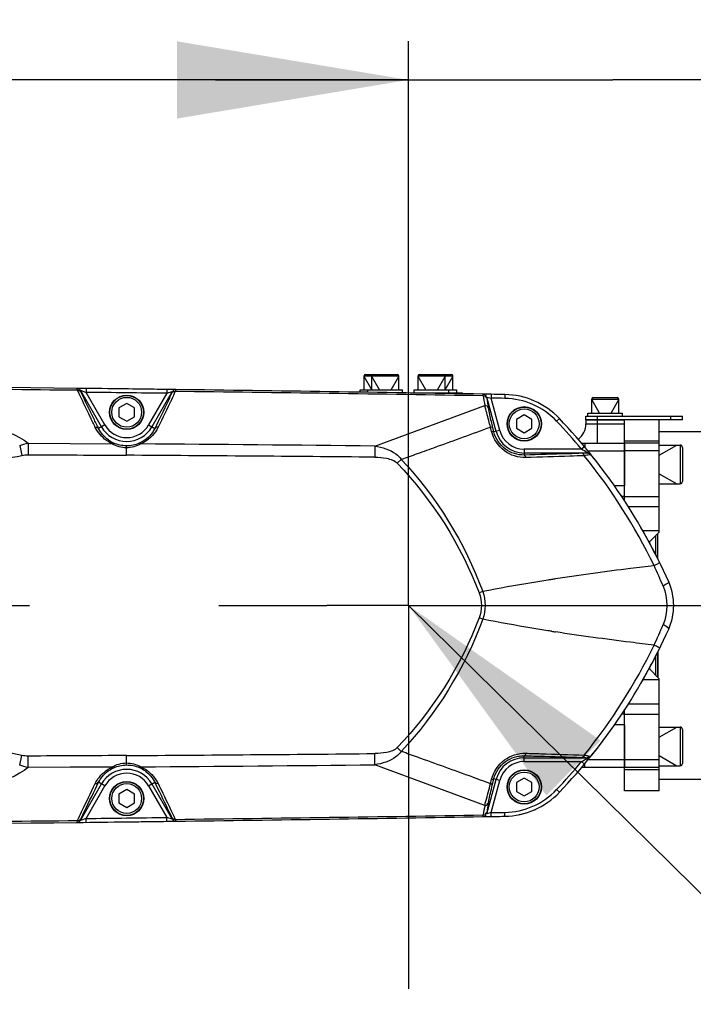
# Model space of a CAD drawing. Header units: millimetres. Extents: x 0 to 11890, y 0 to 8410.
# Tile 127 of 130: x 7430 to 7605, y 5901 to 6156. Entities that reach past the tile are written whole.
import ezdxf

# ---------------------------------------------------------------- set-up
doc = ezdxf.new("R2010")
doc.units = ezdxf.units.MM
doc.header["$LTSCALE"] = 653.95
doc.linetypes.add('CENTER', pattern=[0.6, 0.375, -0.075, 0.075, -0.075])
doc.layers.get('0').update_dxf_attribs({"linetype": 'CONTINUOUS'})
for name, color, linetype in [('204101000064_DXF_AXIS', 7, 'CONTINUOUS'), ('304102000106DXF_CONTINUOUS_LINE', 7, 'CONTINUOUS'), ('304102000129DXF_CONTINUOUS_LINE', 7, 'CONTINUOUS'), ('304104000576DXF_CONTINUOUS_LINE', 7, 'CONTINUOUS'), ('304105000066DXF_CONTINUOUS_LINE', 7, 'CONTINUOUS'), ('304105000344DXF_CONTINUOUS_LINE', 7, 'CONTINUOUS'), ('304105000355DXF_CONTINUOUS_LINE', 7, 'CONTINUOUS'), ('304106000105DXF_CONTINUOUS_LINE', 7, 'CONTINUOUS'), ('304302000096DXF_CONTINUOUS_LINE', 7, 'CONTINUOUS'), ('501023000020DXF_CONTINUOUS_LINE', 7, 'CONTINUOUS'), ('501023000039DXF_CONTINUOUS_LINE', 7, 'CONTINUOUS'), ('501023000065DXF_CONTINUOUS_LINE', 7, 'CONTINUOUS'), ('504001000007DXF_CONTINUOUS_LINE', 7, 'CONTINUOUS'), ('JISHUZILIAO_DXF_DIMENSION', 7, 'CONTINUOUS'), ('JISHUZILIAO_DXF_TEXT', 7, 'CONTINUOUS')]:
    doc.layers.add(name, color=color, linetype=linetype)
doc.styles.get("Standard").update_dxf_attribs({"font": 'txt', "width": 0.7})
doc.dimstyles.new('DIMSTYLE_10', dxfattribs={"dimtxt": 85, "dimasz": 60, "dimexe": 1, "dimexo": 0, "dimgap": 2.125, "dimtad": 0, "dimtih": 1, "dimtoh": 1, "dimdec": 1, "dimdsep": 46, "dimtxsty": 'Standard', "dimblk": '_FILLED', "dimblk1": '_FILLED', "dimblk2": '_FILLED', "dimcen": 0.09, "dimclrt": 5, "dimazin": 2, "dimtp": 1.2, "dimtm": 1.2, "dimtfac": 1, "dimtdec": 1, "dimtofl": 0, "dimtmove": 0, "dimatfit": 3, "dimldrblk": '_FILLED', "dimfxl": 1, "dimtolj": 1, "dimarcsym": 0})
doc.dimstyles.new('DIMSTYLE_13', dxfattribs={"dimtxt": 85, "dimasz": 60, "dimexe": 1, "dimexo": 0, "dimgap": 2.125, "dimtad": 0, "dimtih": 1, "dimtoh": 1, "dimdec": 1, "dimdsep": 46, "dimtxsty": 'Standard', "dimblk": '_FILLED', "dimblk1": '_FILLED', "dimblk2": '_FILLED', "dimcen": 0.09, "dimclrt": 5, "dimazin": 2, "dimtp": 2, "dimtm": 2, "dimtfac": 1, "dimtdec": 1, "dimtofl": 0, "dimtmove": 0, "dimatfit": 3, "dimldrblk": '_FILLED', "dimfxl": 1, "dimtolj": 1, "dimarcsym": 0})
doc.dimstyles.new('DIMSTYLE_14', dxfattribs={"dimtxt": 85, "dimasz": 60, "dimexe": 1, "dimexo": 0, "dimgap": 2.125, "dimtad": 1, "dimdsep": 46, "dimtxsty": 'Standard', "dimblk": '_FILLED', "dimblk1": '_FILLED', "dimblk2": '_FILLED', "dimcen": 0.09, "dimclrt": 5, "dimazin": 2, "dimtp": 0.8, "dimtm": 0.8, "dimtfac": 1, "dimtofl": 0, "dimtmove": 0, "dimatfit": 3, "dimldrblk": '_FILLED', "dimfxl": 1, "dimtolj": 1, "dimarcsym": 0})
doc.dimstyles.new('DIMSTYLE_16', dxfattribs={"dimtxt": 85, "dimasz": 60, "dimexe": 1, "dimexo": 0, "dimgap": 2.125, "dimtad": 1, "dimdec": 1, "dimdsep": 46, "dimtxsty": 'Standard', "dimblk": '_FILLED', "dimblk1": '_FILLED', "dimblk2": '_FILLED', "dimcen": 0.09, "dimclrt": 5, "dimazin": 2, "dimtp": 2, "dimtm": 2, "dimtfac": 1, "dimtdec": 1, "dimtofl": 0, "dimtmove": 0, "dimatfit": 3, "dimldrblk": '_FILLED', "dimfxl": 1, "dimtolj": 1, "dimarcsym": 0})
doc.dimstyles.new('DIMSTYLE_17', dxfattribs={"dimtxt": 85, "dimasz": 60, "dimexe": 1, "dimexo": 0, "dimgap": 2.125, "dimtad": 1, "dimdsep": 46, "dimtxsty": 'Standard', "dimblk": '_FILLED', "dimblk1": '_FILLED', "dimblk2": '_FILLED', "dimcen": 0.09, "dimclrt": 5, "dimazin": 2, "dimtp": 0.3, "dimtm": 0.3, "dimtfac": 1, "dimtofl": 0, "dimtmove": 0, "dimatfit": 3, "dimldrblk": '_FILLED', "dimfxl": 1, "dimtolj": 1, "dimarcsym": 0})

# ---------------------------------------------------------------- blocks, each defined once
blk = doc.blocks.new('*D16')
at = {"layer": 'JISHUZILIAO_DXF_DIMENSION', "color": 2, "linetype": 'Continuous', "transparency": 16777216}
blk.add_line((8315.8, 5042.3), (8315.8, 6825), dxfattribs=at)
blk = doc.blocks.new('_FILLED')
at = {"color": 0, "linetype": 'ByBlock'}
blk.add_solid([(0, 0), (-1, 0.1667), (-1, -0.1667)], dxfattribs=at)
blk = doc.blocks.new('*D25')
at = {"layer": 'JISHUZILIAO_DXF_DIMENSION', "color": 2, "linetype": 'Continuous', "transparency": 16777216}
blk.add_line((6713.72, 6644.39), (8833.8, 6644.39), dxfattribs=at)
blk = doc.blocks.new('*D30')
at = {"layer": 'JISHUZILIAO_DXF_DIMENSION', "color": 2, "linetype": 'Continuous', "transparency": 16777216}
for p, q in [((6713.72, 6644.39), (9410.99, 6644.39)), ((9400.99, 6644.39), (9400.99, 5077.9)), ((9400.99, 3511.42), (9400.99, 5077.9)), ((7034.91, 3511.42), (9410.99, 3511.42))]:
    blk.add_line(p, q, dxfattribs=at)
at = {"layer": 'JISHUZILIAO_DXF_DIMENSION', "color": 2, "linetype": 'Continuous', "transparency": 16777216, "xscale": 60, "yscale": 60, "zscale": 60}
for p, rotation in [((9400.99, 6644.39), 90), ((9400.99, 3511.42), 270)]:
    blk.add_blockref('_FILLED', p, dxfattribs=dict(at, rotation=rotation))
blk = doc.blocks.new('*D32')
at = {"layer": 'JISHUZILIAO_DXF_DIMENSION', "color": 2, "linetype": 'Continuous', "transparency": 16777216}
for p, q in [((6713.72, 5842.3), (6713.72, 6150.34)), ((7531.22, 6004.3), (7531.22, 6150.34)), ((6713.72, 6140.34), (7122.47, 6140.34)), ((7531.22, 6140.34), (7122.47, 6140.34))]:
    blk.add_line(p, q, dxfattribs=at)
at = {"layer": 'JISHUZILIAO_DXF_DIMENSION', "color": 2, "linetype": 'Continuous', "transparency": 16777216, "xscale": 60, "yscale": 60, "zscale": 60, "rotation": 180}
blk.add_blockref('_FILLED', (6713.72, 6140.34), dxfattribs=at)
at = {"layer": 'JISHUZILIAO_DXF_DIMENSION', "color": 2, "linetype": 'Continuous', "transparency": 16777216, "xscale": 60, "yscale": 60, "zscale": 60}
blk.add_blockref('_FILLED', (7531.22, 6140.34), dxfattribs=at)
blk = doc.blocks.new('*D33')
at = {"layer": 'JISHUZILIAO_DXF_DIMENSION', "color": 2, "linetype": 'Continuous', "transparency": 16777216}
for p, q in [((7531.22, 6004.3), (7531.22, 6150.34)), ((7637.22, 6048.72), (7637.22, 6150.34)), ((7531.22, 6140.34), (7481.22, 6140.34)), ((7481.22, 6140.34), (7584.22, 6140.34)), ((8051.84, 6140.34), (7584.22, 6140.34)), ((7637.22, 6140.34), (8051.84, 6140.34))]:
    blk.add_line(p, q, dxfattribs=at)
at = {"layer": 'JISHUZILIAO_DXF_DIMENSION', "color": 2, "linetype": 'Continuous', "transparency": 16777216, "xscale": 60, "yscale": 60, "zscale": 60}
blk.add_blockref('_FILLED', (7531.22, 6140.34), dxfattribs=at)
at = {"layer": 'JISHUZILIAO_DXF_DIMENSION', "color": 2, "linetype": 'Continuous', "transparency": 16777216, "xscale": 60, "yscale": 60, "zscale": 60, "rotation": 180}
blk.add_blockref('_FILLED', (7637.22, 6140.34), dxfattribs=at)

msp = doc.modelspace()

# ---------------------------------------------------------------- linework, layer by layer
at = {"color": 2, "linetype": 'Continuous'}
msp.add_arc((6713.715, 5042.3), 1602.087, 295, 180, dxfattribs=at)
at = {"layer": '204101000064_DXF_AXIS', "color": 7, "linetype": 'CENTER'}
for p, q in [((7531.215, 6004.3), (7531.215, 6075.694)), ((6795.436, 6004.3), (7510.033, 6004.3)), ((7531.215, 6004.3), (7510.033, 6004.3)), ((7531.215, 6004.3), (7669.139, 6004.3)), ((7531.215, 6004.3), (7531.215, 5905.009))]:
    msp.add_line(p, q, dxfattribs=at)
at = {"layer": '304102000106DXF_CONTINUOUS_LINE', "color": 7, "linetype": 'Continuous'}
for p, q in [((7577.215, 6052.3), (7577.215, 6051.3)), ((7577.215, 6052.3), (7587.215, 6052.3)), ((7587.215, 6051.154), (7587.215, 6052.3)), ((7576.06, 6046.3), (7587.215, 6046.3)), ((7587.215, 6046.3), (7587.215, 6035.211)), ((7587.215, 5973.388), (7587.215, 5962.3)), ((7587.215, 5962.3), (7576.06, 5962.3))]:
    msp.add_line(p, q, dxfattribs=at)
at = {"layer": '304102000106DXF_CONTINUOUS_LINE', "color": 9, "linetype": 'Continuous'}
for p, q in [((7580.215, 6046.3), (7580.215, 6052.3)), ((7577.215, 6051.3), (7587.215, 6051.3)), ((7576.964, 6046.3), (7576.964, 6045.235)), ((7577.73, 6044.3), (7587.215, 6044.3)), ((7587.215, 6035.211), (7584.605, 6035.211)), ((7587.215, 6032.492), (7586.458, 6032.492)), ((7587.215, 5976.107), (7586.458, 5976.107)), ((7587.215, 5973.388), (7584.605, 5973.388)), ((7576.964, 5962.3), (7576.964, 5963.364)), ((7587.215, 5964.3), (7577.73, 5964.3))]:
    msp.add_line(p, q, dxfattribs=at)
at = {"layer": '304102000106DXF_CONTINUOUS_LINE', "color": 7, "linetype": 'Continuous'}
msp.add_arc((7572.215, 6051.3), 5, 307.76232, 360, dxfattribs=at)
at = {"layer": '304102000129DXF_CONTINUOUS_LINE', "color": 7, "linetype": 'Continuous'}
for p, q in [((7445.358, 6060.486), (7445.362, 6060.485)), ((7447.684, 6060.459), (7445.389, 6060.485)), ((7470.913, 6060.173), (7470.919, 6060.173)), ((7550.581, 6058.99), (7550.59, 6058.989)), ((7550.59, 5949.61), (7550.581, 5949.609)), ((7445.362, 5948.114), (7445.358, 5948.114)), ((7468.623, 5948.396), (7470.895, 5948.426)), ((7470.919, 5948.426), (7470.913, 5948.426))]:
    msp.add_line(p, q, dxfattribs=at)
at = {"layer": '304102000129DXF_CONTINUOUS_LINE', "color": 9, "linetype": 'Continuous'}
for p, q in [((7446.211, 6059.985), (7446.215, 6059.985)), ((7446.215, 6059.985), (7447.672, 6059.459)), ((7451.677, 6050.525), (7446.215, 6059.985)), ((7447.684, 6060.458), (7447.672, 6059.459)), ((7452.542, 6051.024), (7447.672, 6059.459)), ((7468.611, 6059.203), (7463.889, 6051.024)), ((7470.035, 6059.673), (7464.754, 6050.525)), ((7468.623, 6060.202), (7468.611, 6059.203)), ((7468.611, 6059.203), (7470.035, 6059.673)), ((7470.035, 6059.673), (7470.041, 6059.672)), ((7551.529, 6058.248), (7551.538, 6058.248)), ((7551.538, 6058.248), (7552.65, 6057.954)), ((7553.923, 6049.346), (7551.538, 6058.248)), ((7552.667, 6058.954), (7552.65, 6057.954)), ((7554.888, 6049.604), (7552.65, 6057.954)), ((7556.188, 6058.894), (7556.171, 6057.894)), ((7522.518, 6045.565), (7550.999, 6056.071)), ((7570.334, 6052.684), (7569.61, 6051.995)), ((7452.542, 6051.024), (7450.945, 6050.102)), ((7463.889, 6051.024), (7465.481, 6050.105)), ((7552.773, 6049.314), (7552.486, 6050.478)), ((7553.363, 6049.196), (7553.074, 6050.351)), ((7554.888, 6049.604), (7553.363, 6049.196)), ((7430.484, 6045.658), (7431.031, 6043.146)), ((7432.703, 6046.274), (7432.688, 6043.311)), ((7432.704, 6046.28), (7454.468, 6046.134)), ((7458.144, 6043.168), (7458.16, 6045.611)), ((7522.518, 6045.566), (7522.491, 6042.665)), ((7576.069, 6044.748), (7561.215, 6044.748)), ((7561.215, 6044.748), (7561.215, 6043.232)), ((7576.837, 6045.389), (7576.069, 6044.748)), ((7529.37, 6042.098), (7528.33, 6041.1)), ((7529.37, 6042.098), (7529.475, 6042.135)), ((7577.554, 6043.75), (7561.215, 6043.75)), ((7550.482, 6007.893), (7549.534, 6007.534)), ((7550.482, 6000.706), (7549.534, 6001.065)), ((7529.37, 5966.501), (7528.33, 5967.499)), ((7430.484, 5962.941), (7431.031, 5965.453)), ((7432.703, 5962.324), (7432.688, 5965.288)), ((7458.16, 5962.988), (7458.144, 5965.431)), ((7522.518, 5963.034), (7522.491, 5965.934)), ((7529.487, 5966.459), (7529.37, 5966.501)), ((7561.215, 5963.851), (7561.216, 5965.367)), ((7454.468, 5962.465), (7432.704, 5962.319)), ((7550.999, 5952.528), (7522.518, 5963.034)), ((7561.215, 5964.849), (7577.554, 5964.849)), ((7561.215, 5963.851), (7576.069, 5963.851)), ((7576.837, 5963.21), (7576.069, 5963.851)), ((7446.215, 5948.614), (7451.677, 5958.074)), ((7447.672, 5949.141), (7452.542, 5957.575)), ((7452.542, 5957.575), (7450.945, 5958.497)), ((7463.889, 5957.575), (7465.481, 5958.494)), ((7463.889, 5957.575), (7468.611, 5949.397)), ((7464.754, 5958.074), (7470.035, 5948.927)), ((7551.538, 5950.351), (7553.923, 5959.254)), ((7552.486, 5958.121), (7552.773, 5959.285)), ((7552.65, 5950.645), (7554.888, 5958.995)), ((7553.074, 5958.248), (7553.363, 5959.404)), ((7554.888, 5958.995), (7553.363, 5959.404)), ((7570.334, 5955.915), (7569.61, 5956.604)), ((7551.538, 5950.351), (7551.529, 5950.351)), ((7552.65, 5950.645), (7551.538, 5950.351)), ((7552.667, 5949.645), (7552.65, 5950.645)), ((7556.188, 5949.705), (7556.171, 5950.705)), ((7446.215, 5948.614), (7446.211, 5948.614)), ((7447.672, 5949.141), (7446.215, 5948.614)), ((7447.684, 5948.141), (7447.672, 5949.141)), ((7468.623, 5948.397), (7468.611, 5949.397)), ((7470.035, 5948.927), (7468.611, 5949.397)), ((7470.041, 5948.927), (7470.035, 5948.927))]:
    msp.add_line(p, q, dxfattribs=at)
for points in [[(7432.704, 6046.274), (7443.585, 6046.21), (7454.468, 6046.14)], [(7577.52, 6043.865), (7577.583, 6043.822), (7577.614, 6043.786), (7577.605, 6043.762), (7577.554, 6043.75)], [(7454.468, 5962.46), (7443.585, 5962.389), (7432.704, 5962.325)], [(7577.554, 5964.849), (7577.585, 5964.845), (7577.605, 5964.838), (7577.615, 5964.827), (7577.614, 5964.812), (7577.6, 5964.793), (7577.569, 5964.767), (7577.52, 5964.734)]]:
    msp.add_lwpolyline(points, dxfattribs=at)
at = {"layer": '304102000129DXF_CONTINUOUS_LINE', "color": 7, "linetype": 'Continuous'}
for centre, radius, start, end in [((7213.66, -13938.172), 20000, 89.3362206, 89.887228), ((7213.66, -13938.172), 20000, 89.2630044, 89.3362073), ((7213.66, -13938.172), 20000, 89.0347466, 89.2629876), ((7213.66, -13938.172), 20000, 89.018681, 89.0347213), ((7555.846, 6038.897), 20, 43.57828, 89.01868), ((7461.669, 5949.282), 150, 24.05004, 43.57828), ((7584.95, 6004.3), 15, 335.9499, 24.05009), ((7461.669, 6059.317), 150, 316.42172, 335.94996), ((7555.846, 5969.702), 20, 270.98132, 316.42172), ((7213.66, 25946.771), 20000, 270.7370124, 270.9652534), ((7213.66, 25946.771), 20000, 270.9652787, 270.981319), ((7213.66, 25946.771), 20000, 270.112772, 270.6637794), ((7213.66, 25946.771), 20000, 270.6637927, 270.7369956)]:
    msp.add_arc(centre, radius, start, end, dxfattribs=at)
at = {"layer": '304102000129DXF_CONTINUOUS_LINE', "color": 9, "linetype": 'Continuous'}
for centre, radius, start, end in [((7233.501, -13525.585), 19586.714, 89.3798824, 89.6054892), ((7213.66, -13938.172), 19999, 89.2695637, 89.3295549), ((7233.067, -13562.744), 19623.875, 89.0728851, 89.305891), ((7799.063, 6097.933), 251.571, 189.00378, 189.57857), ((7793.814, 6096.825), 245.376, 189.12114, 189.70593), ((7213.66, -13938.172), 19999, 89.018681, 89.0287696), ((7555.846, 6038.897), 19, 43.57828, 89.01868), ((7461.669, 5949.282), 149, 39.84493, 43.57828), ((7458.215, 6054.3), 7.55, 210, 330), ((7458.215, 6054.3), 6.551, 210, 330), ((7561.215, 6051.3), 7.55, 195, 270), ((7561.215, 6051.3), 6.551, 195, 270), ((7319.527, -13985.119), 20031.713, 89.4193841, 89.5929122), ((7510.993, 5936.193), 126.567, 58.28963, 59.05868), ((7409.47, 6142.284), 101.456, 271, 282.2696), ((7331.164, -14321.04), 20364.604, 89.4616936, 89.6427388), ((6916.194, 7763.523), 1827.372, 289.60954, 289.745656), ((7460.874, 5949.39), 149.018, 25.94559, 38.94483), ((7458.904, 5951.471), 149.904, 22.68381, 24.90113), ((7654.516, 5459.648), 558.053, 98.77833, 98.89338), ((7458.907, 6057.127), 149.901, 335.09885, 337.31621), ((7654.603, 6549.517), 558.627, 261.10679, 261.22171), ((7460.874, 6059.209), 149.018, 321.05518, 334.05442), ((7409.47, 5866.315), 101.456, 77.7304, 89), ((7331.162, 26329.67), 20364.635, 270.3572649, 270.5383095), ((6917.052, 4247.478), 1824.821, 70.254236, 70.390153), ((7319.519, 25993.535), 20031.53, 270.407115, 270.5806445), ((7561.215, 5957.3), 7.55, 90, 165), ((7561.215, 5957.3), 6.551, 90, 165), ((7461.669, 6059.317), 149, 316.42172, 320.15507), ((7512.933, 6069.219), 122.836, 300.92963, 301.72203), ((7458.215, 5954.3), 7.55, 30, 150), ((7458.215, 5954.3), 6.551, 30, 150), ((7555.846, 5969.702), 19, 270.98132, 316.42172), ((7799.063, 5910.666), 251.571, 170.42144, 170.99622), ((7793.814, 5911.774), 245.376, 170.29407, 170.87886), ((7233.067, 25571.348), 19623.88, 270.6941098, 270.9271157), ((7213.66, 25946.771), 19999, 270.9712304, 270.981319), ((7233.501, 25534.188), 19586.717, 270.3945114, 270.6201183), ((7213.66, 25946.771), 19999, 270.6704451, 270.7304363)]:
    msp.add_arc(centre, radius, start, end, dxfattribs=at)
for points, knots in [([(7445.486, 6059.981), (7445.443, 6060.105), (7445.435, 6060.2), (7445.315, 6060.486), (7445.358, 6060.486)], [0, 0, 0, 0, 0.7530611, 1, 1, 1, 1]), ([(7445.358, 6060.486), (7445.582, 6060.483), (7445.993, 6060.429), (7446.043, 6060.088), (7446.034, 6060.004)], [0, 0, 0, 0, 0.7271972, 1, 1, 1, 1]), ([(7445.362, 6060.485), (7445.586, 6060.483), (7445.998, 6060.429), (7446.048, 6060.088), (7446.039, 6060.004)], [0, 0, 0, 0, 0.7271929, 1, 1, 1, 1]), ([(7445.486, 6059.981), (7445.644, 6059.997), (7445.958, 6060.06), (7446.18, 6059.741), (7446.158, 6059.612)], [0, 0, 0, 0, 0.5471322, 1, 1, 1, 1]), ([(7450.084, 6050.395), (7449.659, 6051.256), (7448.1, 6054.439), (7446.575, 6057.639), (7445.486, 6059.981)], [0, 0, 0, 0, 0.2710913, 1, 1, 1, 1]), ([(7446.341, 6059.606), (7446.298, 6059.699), (7446.276, 6059.765), (7446.178, 6059.986), (7446.211, 6059.985)], [0, 0, 0, 0, 0.7578116, 1, 1, 1, 1]), ([(7450.945, 6050.102), (7450.518, 6050.956), (7448.956, 6054.111), (7447.431, 6057.283), (7446.341, 6059.606)], [0, 0, 0, 0, 0.2711182, 1, 1, 1, 1]), ([(7469.919, 6059.311), (7469.591, 6058.606), (7468.143, 6055.522), (7466.652, 6052.459), (7465.481, 6050.105)], [0, 0, 0, 0, 0.2283547, 1, 1, 1, 1]), ([(7470.795, 6059.691), (7470.466, 6058.979), (7469.013, 6055.869), (7467.52, 6052.777), (7466.35, 6050.4)], [0, 0, 0, 0, 0.2283992, 1, 1, 1, 1]), ([(7470.041, 6059.672), (7470.072, 6059.672), (7469.982, 6059.464), (7469.96, 6059.399), (7469.919, 6059.311)], [0, 0, 0, 0, 0.2429522, 1, 1, 1, 1]), ([(7470.795, 6059.691), (7470.634, 6059.71), (7470.313, 6059.776), (7470.085, 6059.45), (7470.107, 6059.318)], [0, 0, 0, 0, 0.5465898, 1, 1, 1, 1]), ([(7470.913, 6060.173), (7470.751, 6060.175), (7470.41, 6060.188), (7470.202, 6059.843), (7470.218, 6059.693)], [0, 0, 0, 0, 0.5166051, 1, 1, 1, 1]), ([(7470.919, 6060.173), (7470.757, 6060.175), (7470.415, 6060.188), (7470.208, 6059.843), (7470.224, 6059.693)], [0, 0, 0, 0, 0.5166065, 1, 1, 1, 1]), ([(7470.919, 6060.173), (7470.96, 6060.173), (7470.844, 6059.902), (7470.837, 6059.809), (7470.795, 6059.691)], [0, 0, 0, 0, 0.2473996, 1, 1, 1, 1]), ([(7550.592, 6058.562), (7550.579, 6058.668), (7550.591, 6058.758), (7550.545, 6058.99), (7550.581, 6058.99)], [0, 0, 0, 0, 0.7456829, 1, 1, 1, 1]), ([(7550.581, 6058.99), (7550.777, 6058.986), (7551.201, 6058.981), (7551.368, 6058.506), (7551.3, 6058.344)], [0, 0, 0, 0, 0.5273785, 1, 1, 1, 1]), ([(7550.59, 6058.989), (7550.786, 6058.986), (7551.21, 6058.981), (7551.377, 6058.506), (7551.309, 6058.344)], [0, 0, 0, 0, 0.5273827, 1, 1, 1, 1]), ([(7550.592, 6058.562), (7550.786, 6058.566), (7551.187, 6058.601), (7551.378, 6058.15), (7551.312, 6058.007)], [0, 0, 0, 0, 0.5526338, 1, 1, 1, 1]), ([(7551.542, 6057.927), (7551.529, 6058.007), (7551.527, 6058.075), (7551.501, 6058.249), (7551.529, 6058.248)], [0, 0, 0, 0, 0.7451274, 1, 1, 1, 1]), ([(7550.999, 6056.071), (7551.194, 6056.077), (7551.592, 6056.121), (7551.787, 6055.673), (7551.721, 6055.534)], [0, 0, 0, 0, 0.5579126, 1, 1, 1, 1]), ([(7552.486, 6050.478), (7552.333, 6051.046), (7551.833, 6052.909), (7551.338, 6054.774), (7550.999, 6056.071)], [0, 0, 0, 0, 0.3047902, 1, 1, 1, 1]), ([(7553.074, 6050.351), (7552.945, 6050.869), (7552.536, 6052.563), (7552.155, 6054.265), (7551.951, 6055.457)], [0, 0, 0, 0, 0.3064696, 1, 1, 1, 1]), ([(7411.21, 6052.537), (7415.153, 6052.38), (7422.633, 6051.307), (7429.856, 6048.462), (7432.704, 6046.274)], [0, 0, 0, 0, 0.5235258, 1, 1, 1, 1]), ([(7450.084, 6050.395), (7450.243, 6050.424), (7450.544, 6050.527), (7450.783, 6050.215), (7450.755, 6050.098)], [0, 0, 0, 0, 0.5725796, 1, 1, 1, 1]), ([(7454.468, 6046.14), (7453.932, 6046.384), (7452.14, 6047.418), (7450.735, 6049.074), (7450.084, 6050.395)], [0, 0, 0, 0, 0.2857842, 1, 1, 1, 1]), ([(7454.852, 6046.323), (7454.365, 6046.543), (7452.768, 6047.46), (7451.517, 6048.934), (7450.945, 6050.102)], [0, 0, 0, 0, 0.2911488, 1, 1, 1, 1]), ([(7465.481, 6050.105), (7465.303, 6049.742), (7464.36, 6048.128), (7462.813, 6046.863), (7461.472, 6046.278)], [0, 0, 0, 0, 0.2165401, 1, 1, 1, 1]), ([(7466.35, 6050.4), (7466.146, 6049.985), (7465.081, 6048.173), (7463.35, 6046.747), (7461.852, 6046.088)], [0, 0, 0, 0, 0.2205452, 1, 1, 1, 1]), ([(7466.35, 6050.4), (7466.19, 6050.43), (7465.886, 6050.535), (7465.644, 6050.221), (7465.672, 6050.102)], [0, 0, 0, 0, 0.5720996, 1, 1, 1, 1]), ([(7533.563, 6043.597), (7535.184, 6044.179), (7541.499, 6046.455), (7547.803, 6048.757), (7552.486, 6050.478)], [0, 0, 0, 0, 0.2566741, 1, 1, 1, 1]), ([(7552.486, 6050.478), (7552.616, 6050.488), (7552.814, 6050.622), (7552.958, 6050.375), (7552.921, 6050.344)], [0, 0, 0, 0, 0.7321844, 1, 1, 1, 1]), ([(7552.773, 6049.314), (7552.904, 6049.326), (7553.034, 6049.349), (7553.3, 6049.295), (7553.236, 6049.21), (7553.209, 6049.188)], [0, 0, 0, 0, 0.6528412, 0.8263164, 1, 1, 1, 1]), ([(7561.619, 6042.582), (7559.691, 6042.527), (7555.608, 6043.773), (7553.254, 6047.372), (7552.773, 6049.314)], [0, 0, 0, 0, 0.4908062, 1, 1, 1, 1]), ([(7561.215, 6043.232), (7559.513, 6043.183), (7555.894, 6044.28), (7553.791, 6047.466), (7553.363, 6049.196)], [0, 0, 0, 0, 0.4886049, 1, 1, 1, 1]), ([(7454.468, 6046.139), (7454.529, 6046.201), (7454.64, 6046.295), (7454.795, 6046.339), (7454.852, 6046.323)], [0, 0, 0, 0, 0.591108, 1, 1, 1, 1]), ([(7461.852, 6046.088), (7461.793, 6046.151), (7461.683, 6046.247), (7461.529, 6046.294), (7461.472, 6046.278)], [0, 0, 0, 0, 0.5917712, 1, 1, 1, 1]), ([(7522.518, 6045.565), (7524.442, 6045.263), (7527.091, 6044.487), (7528.99, 6042.635), (7529.37, 6042.098)], [0, 0, 0, 0, 0.7475185, 1, 1, 1, 1]), ([(7578.297, 6043.611), (7578.183, 6043.752), (7577.914, 6043.963), (7577.669, 6043.815), (7577.609, 6043.763)], [0, 0, 0, 0, 0.6958321, 1, 1, 1, 1]), ([(7522.491, 6042.665), (7523.519, 6042.656), (7525.528, 6042.519), (7527.626, 6041.833), (7528.33, 6041.1)], [0, 0, 0, 0, 0.5030233, 1, 1, 1, 1]), ([(7576.293, 6043.67), (7575.065, 6043.629), (7570.039, 6043.47), (7565.013, 6043.329), (7561.215, 6043.232)], [0, 0, 0, 0, 0.244389, 1, 1, 1, 1]), ([(7561.619, 6042.582), (7561.591, 6042.737), (7561.566, 6042.915), (7561.398, 6043.186), (7561.297, 6043.096), (7561.272, 6043.056)], [0, 0, 0, 0, 0.6237085, 0.8113515, 1, 1, 1, 1]), ([(7576.773, 6043.059), (7575.539, 6043.016), (7570.488, 6042.843), (7565.436, 6042.689), (7561.619, 6042.582)], [0, 0, 0, 0, 0.2443824, 1, 1, 1, 1]), ([(7577.554, 6043.75), (7577.486, 6043.739), (7577.067, 6043.696), (7576.645, 6043.681), (7576.293, 6043.67)], [0, 0, 0, 0, 0.1639793, 1, 1, 1, 1]), ([(7576.773, 6043.059), (7576.736, 6043.207), (7576.759, 6043.492), (7576.409, 6043.57), (7576.358, 6043.502)], [0, 0, 0, 0, 0.6438856, 1, 1, 1, 1]), ([(7578.303, 6043.354), (7578.222, 6043.331), (7577.715, 6043.216), (7577.203, 6043.13), (7576.773, 6043.059)], [0, 0, 0, 0, 0.1618116, 1, 1, 1, 1]), ([(7578.297, 6043.611), (7578.338, 6043.561), (7578.437, 6043.464), (7578.341, 6043.364), (7578.303, 6043.354)], [0, 0, 0, 0, 0.6122199, 1, 1, 1, 1]), ([(7594.873, 6014.588), (7592.831, 6014.35), (7584.309, 6013.323), (7575.802, 6012.161), (7569.351, 6011.165)], [0, 0, 0, 0, 0.2394701, 1, 1, 1, 1]), ([(7596.35, 6015.32), (7596.367, 6015.287), (7596.119, 6015.26), (7595.944, 6015.082), (7595.423, 6014.875), (7595.079, 6014.69), (7594.873, 6014.588)], [0, 0, 0, 0, 0.0670981, 0.2643735, 0.5814787, 1, 1, 1, 1]), ([(7567.369, 6010.855), (7565.981, 6010.636), (7560.34, 6009.721), (7554.714, 6008.713), (7550.482, 6007.893)], [0, 0, 0, 0, 0.2457622, 1, 1, 1, 1]), ([(7598.648, 6010.412), (7598.72, 6010.25), (7597.979, 6009.767), (7597.596, 6009.495), (7597.213, 6009.28)], [0, 0, 0, 0, 0.2890463, 1, 1, 1, 1]), ([(7567.374, 5997.743), (7565.986, 5997.963), (7560.343, 5998.877), (7554.716, 5999.887), (7550.483, 6000.707)], [0, 0, 0, 0, 0.2457609, 1, 1, 1, 1]), ([(7598.648, 5998.186), (7598.721, 5998.349), (7597.979, 5998.832), (7597.596, 5999.104), (7597.213, 5999.319)], [0, 0, 0, 0, 0.2890516, 1, 1, 1, 1]), ([(7594.873, 5994.011), (7592.831, 5994.249), (7584.309, 5995.276), (7575.802, 5996.438), (7569.351, 5997.434)], [0, 0, 0, 0, 0.23947, 1, 1, 1, 1]), ([(7596.35, 5993.279), (7596.367, 5993.312), (7596.119, 5993.339), (7595.944, 5993.517), (7595.423, 5993.724), (7595.079, 5993.909), (7594.873, 5994.011)], [0, 0, 0, 0, 0.067094, 0.2643676, 0.5814739, 1, 1, 1, 1]), ([(7528.33, 5967.499), (7527.626, 5966.766), (7525.528, 5966.08), (7523.519, 5965.943), (7522.491, 5965.934)], [0, 0, 0, 0, 0.4969763, 1, 1, 1, 1]), ([(7529.37, 5966.501), (7528.99, 5965.965), (7527.092, 5964.112), (7524.442, 5963.336), (7522.518, 5963.034)], [0, 0, 0, 0, 0.252343, 1, 1, 1, 1]), ([(7552.486, 5958.121), (7550.955, 5958.684), (7544.654, 5960.995), (7538.345, 5963.285), (7533.563, 5965.002)], [0, 0, 0, 0, 0.2429783, 1, 1, 1, 1]), ([(7552.773, 5959.285), (7553.254, 5961.227), (7555.608, 5964.826), (7559.691, 5966.071), (7561.619, 5966.017)], [0, 0, 0, 0, 0.5091998, 1, 1, 1, 1]), ([(7553.363, 5959.404), (7553.791, 5961.134), (7555.895, 5964.32), (7559.513, 5965.416), (7561.216, 5965.367)], [0, 0, 0, 0, 0.5114028, 1, 1, 1, 1]), ([(7561.216, 5965.367), (7562.499, 5965.334), (7567.525, 5965.202), (7572.551, 5965.052), (7576.293, 5964.929)], [0, 0, 0, 0, 0.2553625, 1, 1, 1, 1]), ([(7561.619, 5966.017), (7561.591, 5965.862), (7561.566, 5965.684), (7561.398, 5965.413), (7561.297, 5965.503), (7561.272, 5965.543)], [0, 0, 0, 0, 0.6237043, 0.8113439, 1, 1, 1, 1]), ([(7561.619, 5966.017), (7562.909, 5965.981), (7567.961, 5965.835), (7573.012, 5965.672), (7576.773, 5965.54)], [0, 0, 0, 0, 0.2553698, 1, 1, 1, 1]), ([(7576.293, 5964.929), (7576.429, 5964.925), (7576.85, 5964.907), (7577.273, 5964.894), (7577.554, 5964.849)], [0, 0, 0, 0, 0.3228706, 1, 1, 1, 1]), ([(7576.773, 5965.54), (7576.736, 5965.392), (7576.759, 5965.107), (7576.409, 5965.029), (7576.358, 5965.097)], [0, 0, 0, 0, 0.6438784, 1, 1, 1, 1]), ([(7576.773, 5965.54), (7576.941, 5965.512), (7577.452, 5965.423), (7577.966, 5965.34), (7578.303, 5965.245)], [0, 0, 0, 0, 0.3275709, 1, 1, 1, 1]), ([(7578.298, 5964.988), (7578.184, 5964.847), (7577.914, 5964.636), (7577.669, 5964.784), (7577.609, 5964.836)], [0, 0, 0, 0, 0.6958324, 1, 1, 1, 1]), ([(7578.303, 5965.245), (7578.341, 5965.235), (7578.437, 5965.135), (7578.338, 5965.038), (7578.297, 5964.988)], [0, 0, 0, 0, 0.3878096, 1, 1, 1, 1]), ([(7432.704, 5962.325), (7429.856, 5960.137), (7422.633, 5957.292), (7415.153, 5956.219), (7411.21, 5956.062)], [0, 0, 0, 0, 0.4764731, 1, 1, 1, 1]), ([(7450.084, 5958.204), (7450.285, 5958.613), (7451.328, 5960.388), (7453.011, 5961.795), (7454.468, 5962.46)], [0, 0, 0, 0, 0.2212378, 1, 1, 1, 1]), ([(7454.468, 5962.459), (7454.529, 5962.398), (7454.64, 5962.304), (7454.795, 5962.26), (7454.852, 5962.276)], [0, 0, 0, 0, 0.5910699, 1, 1, 1, 1]), ([(7461.852, 5962.511), (7461.793, 5962.448), (7461.683, 5962.352), (7461.529, 5962.305), (7461.472, 5962.321)], [0, 0, 0, 0, 0.5918016, 1, 1, 1, 1]), ([(7461.472, 5962.321), (7461.973, 5962.103), (7463.613, 5961.186), (7464.899, 5959.684), (7465.481, 5958.494)], [0, 0, 0, 0, 0.292039, 1, 1, 1, 1]), ([(7461.852, 5962.511), (7462.404, 5962.268), (7464.245, 5961.233), (7465.687, 5959.545), (7466.35, 5958.199)], [0, 0, 0, 0, 0.2865618, 1, 1, 1, 1]), ([(7450.945, 5958.497), (7451.12, 5958.854), (7452.043, 5960.437), (7453.546, 5961.686), (7454.852, 5962.276)], [0, 0, 0, 0, 0.2173265, 1, 1, 1, 1]), ([(7445.486, 5948.618), (7445.83, 5949.357), (7447.334, 5952.566), (7448.877, 5955.757), (7450.084, 5958.204)], [0, 0, 0, 0, 0.2300875, 1, 1, 1, 1]), ([(7446.341, 5948.993), (7446.685, 5949.726), (7448.19, 5952.908), (7449.734, 5956.072), (7450.945, 5958.497)], [0, 0, 0, 0, 0.2300791, 1, 1, 1, 1]), ([(7450.084, 5958.204), (7450.243, 5958.175), (7450.544, 5958.072), (7450.783, 5958.384), (7450.755, 5958.501)], [0, 0, 0, 0, 0.572573, 1, 1, 1, 1]), ([(7465.481, 5958.494), (7465.895, 5957.662), (7467.403, 5954.607), (7468.874, 5951.534), (7469.919, 5949.288)], [0, 0, 0, 0, 0.2728644, 1, 1, 1, 1]), ([(7466.35, 5958.199), (7466.19, 5958.169), (7465.886, 5958.064), (7465.644, 5958.378), (7465.672, 5958.497)], [0, 0, 0, 0, 0.5721007, 1, 1, 1, 1]), ([(7466.35, 5958.199), (7466.764, 5957.359), (7468.272, 5954.274), (7469.746, 5951.174), (7470.795, 5948.908)], [0, 0, 0, 0, 0.2727937, 1, 1, 1, 1]), ([(7550.999, 5952.528), (7551.091, 5952.882), (7551.581, 5954.748), (7552.079, 5956.612), (7552.486, 5958.121)], [0, 0, 0, 0, 0.1897446, 1, 1, 1, 1]), ([(7551.951, 5953.142), (7552.007, 5953.467), (7552.331, 5955.179), (7552.733, 5956.876), (7553.074, 5958.248)], [0, 0, 0, 0, 0.1888134, 1, 1, 1, 1]), ([(7552.486, 5958.121), (7552.616, 5958.111), (7552.814, 5957.977), (7552.958, 5958.224), (7552.921, 5958.255)], [0, 0, 0, 0, 0.7321809, 1, 1, 1, 1]), ([(7552.773, 5959.285), (7552.904, 5959.273), (7553.034, 5959.251), (7553.3, 5959.304), (7553.236, 5959.389), (7553.209, 5959.411)], [0, 0, 0, 0, 0.6528649, 0.8263615, 1, 1, 1, 1]), ([(7550.999, 5952.528), (7551.194, 5952.522), (7551.592, 5952.478), (7551.787, 5952.926), (7551.721, 5953.065)], [0, 0, 0, 0, 0.5579077, 1, 1, 1, 1]), ([(7550.581, 5949.609), (7550.545, 5949.609), (7550.591, 5949.841), (7550.579, 5949.931), (7550.592, 5950.037)], [0, 0, 0, 0, 0.2543171, 1, 1, 1, 1]), ([(7550.581, 5949.61), (7550.777, 5949.613), (7551.201, 5949.618), (7551.368, 5950.093), (7551.3, 5950.255)], [0, 0, 0, 0, 0.5273772, 1, 1, 1, 1]), ([(7550.59, 5949.61), (7550.786, 5949.613), (7551.21, 5949.618), (7551.377, 5950.093), (7551.309, 5950.255)], [0, 0, 0, 0, 0.5273785, 1, 1, 1, 1]), ([(7550.592, 5950.037), (7550.786, 5950.033), (7551.187, 5949.998), (7551.378, 5950.449), (7551.312, 5950.592)], [0, 0, 0, 0, 0.5526361, 1, 1, 1, 1]), ([(7551.529, 5950.351), (7551.501, 5950.35), (7551.527, 5950.524), (7551.529, 5950.592), (7551.542, 5950.672)], [0, 0, 0, 0, 0.2548725, 1, 1, 1, 1]), ([(7445.358, 5948.114), (7445.315, 5948.113), (7445.435, 5948.399), (7445.443, 5948.494), (7445.486, 5948.618)], [0, 0, 0, 0, 0.2469405, 1, 1, 1, 1]), ([(7445.358, 5948.114), (7445.582, 5948.116), (7445.993, 5948.17), (7446.043, 5948.511), (7446.034, 5948.595)], [0, 0, 0, 0, 0.7271967, 1, 1, 1, 1]), ([(7445.362, 5948.114), (7445.587, 5948.116), (7445.998, 5948.17), (7446.048, 5948.511), (7446.039, 5948.595)], [0, 0, 0, 0, 0.7271972, 1, 1, 1, 1]), ([(7445.486, 5948.618), (7445.644, 5948.602), (7445.958, 5948.539), (7446.18, 5948.858), (7446.158, 5948.987)], [0, 0, 0, 0, 0.5471385, 1, 1, 1, 1]), ([(7446.211, 5948.614), (7446.178, 5948.613), (7446.276, 5948.834), (7446.298, 5948.9), (7446.341, 5948.993)], [0, 0, 0, 0, 0.2421825, 1, 1, 1, 1]), ([(7469.919, 5949.288), (7469.96, 5949.2), (7469.982, 5949.135), (7470.072, 5948.927), (7470.041, 5948.927)], [0, 0, 0, 0, 0.7570454, 1, 1, 1, 1]), ([(7470.795, 5948.908), (7470.634, 5948.89), (7470.313, 5948.823), (7470.085, 5949.149), (7470.107, 5949.281)], [0, 0, 0, 0, 0.5465857, 1, 1, 1, 1]), ([(7470.913, 5948.426), (7470.751, 5948.424), (7470.41, 5948.411), (7470.202, 5948.756), (7470.218, 5948.906)], [0, 0, 0, 0, 0.5166181, 1, 1, 1, 1]), ([(7470.919, 5948.426), (7470.757, 5948.424), (7470.415, 5948.411), (7470.208, 5948.756), (7470.224, 5948.906)], [0, 0, 0, 0, 0.5166051, 1, 1, 1, 1]), ([(7470.795, 5948.908), (7470.837, 5948.79), (7470.844, 5948.697), (7470.96, 5948.426), (7470.919, 5948.426)], [0, 0, 0, 0, 0.7526016, 1, 1, 1, 1])]:
    msp.add_open_spline(points, degree=3, knots=knots, dxfattribs=at)
for points in [[(7430.484, 6045.658), (7431.193, 6045.954), (7431.945, 6046.158), (7432.704, 6046.275)], [(7458.156, 6045.094), (7456.878, 6045.102), (7455.565, 6045.484), (7454.468, 6046.14)], [(7458.16, 6045.611), (7457.032, 6045.618), (7455.879, 6045.858), (7454.852, 6046.323)], [(7461.852, 6046.088), (7460.748, 6045.45), (7459.432, 6045.085), (7458.156, 6045.094)], [(7461.472, 6046.278), (7460.439, 6045.827), (7459.286, 6045.604), (7458.16, 6045.611)], [(7431.031, 6043.146), (7431.573, 6043.264), (7432.133, 6043.314), (7432.688, 6043.311)], [(7432.688, 6043.311), (7441.174, 6043.269), (7449.659, 6043.221), (7458.144, 6043.168)], [(7529.37, 6042.098), (7538.534, 6032.324), (7545.853, 6020.467), (7550.482, 6007.893)], [(7578.303, 6043.354), (7578.16, 6043.548), (7577.829, 6043.77), (7577.633, 6043.63)], [(7528.33, 6041.1), (7537.493, 6031.551), (7544.845, 6019.91), (7549.534, 6007.534)], [(7568.243, 6010.993), (7567.952, 6010.947), (7567.66, 6010.901), (7567.369, 6010.855)], [(7597.213, 6009.28), (7598.493, 6006.216), (7598.493, 6002.383), (7597.213, 5999.319)], [(7549.534, 6007.534), (7550.297, 6005.517), (7550.298, 6003.081), (7549.534, 6001.065)], [(7550.482, 6007.893), (7551.278, 6005.634), (7551.28, 6002.966), (7550.483, 6000.707)], [(7549.534, 6001.065), (7544.845, 5988.689), (7537.493, 5977.048), (7528.33, 5967.499)], [(7550.483, 6000.707), (7545.853, 5988.133), (7538.534, 5976.276), (7529.37, 5966.501)], [(7568.244, 5997.606), (7567.954, 5997.652), (7567.664, 5997.697), (7567.374, 5997.743)], [(7432.688, 5965.288), (7432.133, 5965.285), (7431.573, 5965.335), (7431.031, 5965.453)], [(7458.144, 5965.431), (7449.659, 5965.378), (7441.174, 5965.33), (7432.688, 5965.288)], [(7578.303, 5965.245), (7578.16, 5965.051), (7577.829, 5964.829), (7577.633, 5964.969)], [(7432.704, 5962.324), (7431.945, 5962.441), (7431.193, 5962.645), (7430.484, 5962.941)], [(7454.468, 5962.46), (7455.566, 5963.115), (7456.879, 5963.497), (7458.156, 5963.505)], [(7454.852, 5962.276), (7455.879, 5962.742), (7457.032, 5962.981), (7458.16, 5962.988)], [(7458.156, 5963.505), (7459.432, 5963.514), (7460.748, 5963.15), (7461.852, 5962.511)], [(7458.16, 5962.988), (7459.286, 5962.995), (7460.439, 5962.771), (7461.472, 5962.321)]]:
    msp.add_open_spline(points, degree=3, dxfattribs=at)
at = {"layer": '304104000576DXF_CONTINUOUS_LINE', "color": 7, "linetype": 'Continuous'}
for p, q in [((7596.215, 6023.3), (7596.215, 6052.3)), ((7587.215, 6031.25), (7587.215, 6051.154)), ((7596.215, 6046.3), (7587.215, 6046.3)), ((7596.215, 6023.587), (7591.918, 6023.587)), ((7593.552, 6020.637), (7596.215, 6023.3)), ((7596.215, 5985.3), (7593.552, 5987.963)), ((7596.215, 5956.3), (7596.215, 5985.3)), ((7596.215, 5985.012), (7591.918, 5985.012)), ((7587.215, 5956.3), (7587.215, 5977.349)), ((7596.215, 5962.3), (7587.215, 5962.3)), ((7596.215, 5956.3), (7587.215, 5956.3))]:
    msp.add_line(p, q, dxfattribs=at)
at = {"layer": '304104000576DXF_CONTINUOUS_LINE', "color": 9, "linetype": 'Continuous'}
for p, q in [((7587.215, 6046.907), (7596.215, 6046.907)), ((7596.215, 6044.3), (7587.215, 6044.3)), ((7596.215, 6032.442), (7587.215, 6032.442)), ((7596.215, 6029.812), (7588.092, 6029.812)), ((7588.092, 5978.787), (7596.215, 5978.787)), ((7587.215, 5976.157), (7596.215, 5976.157)), ((7596.215, 5964.3), (7587.215, 5964.3)), ((7596.215, 5961.692), (7587.215, 5961.692))]:
    msp.add_line(p, q, dxfattribs=at)
at = {"layer": '304105000066DXF_CONTINUOUS_LINE', "color": 7, "linetype": 'Continuous'}
for centre in [(7458.215, 6054.3), (7561.215, 6051.3), (7561.215, 5957.3), (7458.215, 5954.3)]:
    msp.add_circle(centre, 4.45, dxfattribs=at)
at = {"layer": '304105000344DXF_CONTINUOUS_LINE', "color": 7, "linetype": 'Continuous'}
for p, q in [((7531.652, 6059.3), (7543.715, 6059.3)), ((7543.715, 6059.104), (7543.715, 6059.3)), ((7577.215, 6052.3), (7577.215, 6053.3)), ((7577.215, 6053.3), (7602.215, 6053.3)), ((7602.215, 6052.3), (7577.215, 6052.3)), ((7602.215, 6052.3), (7602.215, 6053.3))]:
    msp.add_line(p, q, dxfattribs=at)
at = {"layer": '304105000344DXF_CONTINUOUS_LINE', "color": 9, "linetype": 'Continuous'}
for p, q in [((7540.715, 6059.153), (7540.715, 6059.3)), ((7580.215, 6052.3), (7580.215, 6053.3)), ((7599.215, 6052.3), (7599.215, 6053.3))]:
    msp.add_line(p, q, dxfattribs=at)
at = {"layer": '304105000355DXF_CONTINUOUS_LINE', "color": 7, "linetype": 'Continuous'}
for p in [(7543.715, 6059.3), (7545.215, 6059.079)]:
    msp.add_line(p, (7545.215, 6059.3), dxfattribs=at)
at = {"layer": '304105000355DXF_CONTINUOUS_LINE', "color": 9, "linetype": 'Continuous'}
msp.add_line((7544.215, 6059.096), (7544.215, 6059.3), dxfattribs=at)
at = {"layer": '304106000105DXF_CONTINUOUS_LINE', "color": 7, "linetype": 'Continuous'}
for centre, radius, start, end in [((7213.66, -13938.172), 20000, 89.2695639, 89.3075862), ((7213.66, -13938.172), 20000, 89.0287697, 89.0347467), ((7461.669, 5949.282), 150, 37.64481, 38.96209), ((7461.669, 5949.282), 150, 26.12384, 30.0934), ((7461.669, 6059.317), 150, 329.90974, 333.87616), ((7461.669, 6059.317), 150, 321.03789, 322.35552), ((7555.846, 5969.702), 20, 304.42993, 305.63616), ((7213.66, 25946.771), 20000, 270.9652533, 270.9712303), ((7555.846, 5969.702), 20, 281.78272, 282.99235), ((7555.846, 5969.702), 20, 293.01692, 294.41133), ((7213.66, 25946.771), 20000, 270.6924138, 270.7304361)]:
    msp.add_arc(centre, radius, start, end, dxfattribs=at)
at = {"layer": '304302000096DXF_CONTINUOUS_LINE', "color": 7, "linetype": 'Continuous'}
for p, q in [((7596.215, 6049.3), (7613.215, 6049.3)), ((7595.715, 6022.8), (7595.715, 6016.492)), ((7595.815, 6016.307), (7595.815, 6022.9)), ((7595.715, 5992.107), (7595.715, 5985.8)), ((7595.815, 5992.292), (7595.815, 5985.7)), ((7596.215, 5959.3), (7613.215, 5959.3))]:
    msp.add_line(p, q, dxfattribs=at)
at = {"layer": '304302000096DXF_CONTINUOUS_LINE', "color": 9, "linetype": 'Continuous'}
for p, q in [((7595.215, 6022.3), (7595.215, 6017.414)), ((7593.715, 6020.8), (7593.715, 6020.309)), ((7595.215, 5991.185), (7595.215, 5986.3)), ((7593.715, 5988.29), (7593.715, 5987.8))]:
    msp.add_line(p, q, dxfattribs=at)
at = {"layer": '501023000020DXF_CONTINUOUS_LINE', "color": 7, "linetype": 'Continuous'}
for p, q in [((7519.715, 6060.1), (7519.715, 6063.7)), ((7520.115, 6064.1), (7522.115, 6064.1)), ((7521.715, 6060.1), (7521.715, 6063.7)), ((7522.115, 6064.1), (7528.315, 6064.1)), ((7528.715, 6060.1), (7528.715, 6063.7)), ((7533.715, 6060.1), (7533.715, 6063.7)), ((7534.115, 6064.1), (7540.315, 6064.1)), ((7540.315, 6064.1), (7542.315, 6064.1)), ((7540.715, 6060.1), (7540.715, 6063.7)), ((7542.715, 6060.1), (7542.715, 6063.7)), ((7578.715, 6054.1), (7578.715, 6057.7)), ((7579.115, 6058.1), (7585.315, 6058.1)), ((7585.715, 6054.1), (7585.715, 6057.7))]:
    msp.add_line(p, q, dxfattribs=at)
at = {"layer": '501023000020DXF_CONTINUOUS_LINE', "color": 9, "linetype": 'Continuous'}
for p, q in [((7519.715, 6063.7), (7521.715, 6063.7)), ((7521.715, 6063.7), (7528.715, 6063.7)), ((7533.715, 6063.7), (7540.715, 6063.7)), ((7540.715, 6063.7), (7542.715, 6063.7)), ((7578.715, 6057.7), (7585.715, 6057.7))]:
    msp.add_line(p, q, dxfattribs=at)
at = {"layer": '501023000020DXF_CONTINUOUS_LINE', "color": 2, "linetype": 'Continuous'}
for p, q in [((7521.715, 6060.1), (7519.715, 6063.564)), ((7523.715, 6060.1), (7521.715, 6063.564)), ((7526.715, 6060.1), (7528.715, 6063.564)), ((7535.715, 6060.1), (7533.715, 6063.564)), ((7538.715, 6060.1), (7540.715, 6063.564)), ((7540.715, 6060.1), (7542.715, 6063.564)), ((7580.715, 6054.1), (7578.715, 6057.564)), ((7583.715, 6054.1), (7585.715, 6057.564))]:
    msp.add_line(p, q, dxfattribs=at)
at = {"layer": '501023000020DXF_CONTINUOUS_LINE', "color": 7, "linetype": 'Continuous'}
for centre, start, end in [((7520.115, 6063.7), 90, 180), ((7522.115, 6063.7), 90, 180), ((7528.315, 6063.7), 0, 90), ((7534.115, 6063.7), 90, 180), ((7540.315, 6063.7), 0, 90), ((7542.315, 6063.7), 0, 90), ((7579.115, 6057.7), 90, 180), ((7585.315, 6057.7), 0, 90)]:
    msp.add_arc(centre, 0.4, start, end, dxfattribs=at)
at = {"layer": '501023000039DXF_CONTINUOUS_LINE', "color": 2, "linetype": 'Continuous'}
for p, q in [((7596.215, 6043.2), (7600.719, 6045.8)), ((7596.215, 6038.4), (7600.719, 6035.8)), ((7596.215, 5970.2), (7600.719, 5972.8)), ((7596.215, 5965.4), (7600.719, 5962.8))]:
    msp.add_line(p, q, dxfattribs=at)
at = {"layer": '501023000039DXF_CONTINUOUS_LINE', "color": 7, "linetype": 'Continuous'}
for p, q in [((7596.215, 6045.8), (7601.615, 6045.8)), ((7602.215, 6045.2), (7602.215, 6036.4)), ((7596.215, 6035.8), (7601.615, 6035.8)), ((7596.215, 5972.8), (7601.615, 5972.8)), ((7602.215, 5972.2), (7602.215, 5963.4)), ((7596.215, 5962.8), (7601.615, 5962.8))]:
    msp.add_line(p, q, dxfattribs=at)
at = {"layer": '501023000039DXF_CONTINUOUS_LINE', "color": 9, "linetype": 'Continuous'}
for p, q in [((7601.615, 6045.8), (7601.615, 6035.8)), ((7601.615, 5972.8), (7601.615, 5962.8))]:
    msp.add_line(p, q, dxfattribs=at)
at = {"layer": '501023000039DXF_CONTINUOUS_LINE', "color": 7, "linetype": 'Continuous'}
for centre, start, end in [((7601.615, 6045.2), 0, 90), ((7601.615, 6036.4), 270, 360), ((7601.615, 5972.2), 0, 90), ((7601.615, 5963.4), 270, 360)]:
    msp.add_arc(centre, 0.6, start, end, dxfattribs=at)
at = {"layer": '501023000065DXF_CONTINUOUS_LINE', "color": 7, "linetype": 'Continuous'}
for p, q in [((7458.215, 6056.609), (7456.215, 6055.454)), ((7456.215, 6055.454), (7456.215, 6053.145)), ((7460.215, 6055.454), (7458.215, 6056.609)), ((7460.215, 6053.145), (7460.215, 6055.454)), ((7456.215, 6053.145), (7458.215, 6051.99)), ((7458.215, 6051.99), (7460.215, 6053.145)), ((7561.215, 6053.609), (7559.215, 6052.454)), ((7559.215, 6052.454), (7559.215, 6050.145)), ((7563.215, 6052.454), (7561.215, 6053.609)), ((7563.215, 6050.145), (7563.215, 6052.454)), ((7559.215, 6050.145), (7561.215, 6048.99)), ((7561.215, 6048.99), (7563.215, 6050.145)), ((7561.215, 5959.609), (7559.215, 5958.454)), ((7559.215, 5958.454), (7559.215, 5956.145)), ((7563.215, 5958.454), (7561.215, 5959.609)), ((7563.215, 5956.145), (7563.215, 5958.454)), ((7458.215, 5956.609), (7456.215, 5955.454)), ((7456.215, 5955.454), (7456.215, 5953.145)), ((7460.215, 5955.454), (7458.215, 5956.609)), ((7460.215, 5953.145), (7460.215, 5955.454)), ((7559.215, 5956.145), (7561.215, 5954.99)), ((7561.215, 5954.99), (7563.215, 5956.145)), ((7456.215, 5953.145), (7458.215, 5951.99)), ((7458.215, 5951.99), (7460.215, 5953.145))]:
    msp.add_line(p, q, dxfattribs=at)
for centre in [(7458.215, 6054.3), (7561.215, 6051.3), (7561.215, 5957.3), (7458.215, 5954.3)]:
    msp.add_circle(centre, 4.36, dxfattribs=at)
at = {"layer": '501023000065DXF_CONTINUOUS_LINE', "color": 9, "linetype": 'Continuous'}
for centre in [(7458.215, 6054.3), (7561.215, 6051.3), (7561.215, 5957.3), (7458.215, 5954.3)]:
    msp.add_circle(centre, 3.86, dxfattribs=at)
at = {"layer": '504001000007DXF_CONTINUOUS_LINE', "color": 7, "linetype": 'Continuous'}
for p, q in [((7518.715, 6059.501), (7518.715, 6060.1)), ((7518.715, 6060.1), (7520.715, 6060.1)), ((7520.715, 6059.47), (7520.715, 6060.1)), ((7520.715, 6060.1), (7529.715, 6060.1)), ((7529.715, 6059.33), (7529.715, 6060.1)), ((7532.715, 6059.3), (7532.715, 6060.1)), ((7532.715, 6060.1), (7541.715, 6060.1)), ((7541.715, 6059.3), (7541.715, 6060.1)), ((7541.715, 6060.1), (7543.715, 6060.1)), ((7543.715, 6059.3), (7543.715, 6060.1)), ((7577.715, 6053.3), (7577.715, 6054.1)), ((7577.715, 6054.1), (7586.715, 6054.1)), ((7586.715, 6053.3), (7586.715, 6054.1))]:
    msp.add_line(p, q, dxfattribs=at)
at = {"layer": 'JISHUZILIAO_DXF_TEXT', "color": 2, "linetype": 'Continuous'}
msp.add_line((7531.215, 6004.3), (7755.566, 5783.477), dxfattribs=at)
msp.add_solid([(7580.992, 5969.338), (7531.215, 6004.3), (7566.962, 5955.084)], dxfattribs=at)

# ---------------------------------------------------------------- dimensions: what is measured, and where the dimension line sits
at = {"layer": 'JISHUZILIAO_DXF_DIMENSION', "color": 2, "linetype": 'Continuous'}
for feature_location, offset, dtype, origin, dimstyle, override, picture, middle in [((8315.802, 5042.3), (0, 1782.703), 1, (6523.715, 5042.3), 'DIMSTYLE_10', {"dimgap": 21.249777, "dimtad": 1, "dimtih": 0, "dimtoh": 0}, '*D16', (8294.552, 6867.502)), ((6713.715, 6644.386), (2120.088, 0), 0, (6713.715, 4587.3), 'DIMSTYLE_13', {"dimgap": 21.250016, "dimtad": 1, "dimtih": 0, "dimtoh": 0}, '*D25', (8876.304, 6665.636))]:
    dim = msp.add_ordinate_dim(feature_location=feature_location, offset=offset, dtype=dtype, origin=origin, dimstyle=dimstyle, override=override, dxfattribs=at)
    dim.commit()
    dim.dimension.update_dxf_attribs({"geometry": picture, "text_midpoint": middle})
dim = msp.add_linear_dim(base=(9400.991, 6644.386), p1=(7034.905, 3511.419), p2=(6713.715, 6644.386), angle=90, dimstyle='DIMSTYLE_16', dxfattribs=at)
dim.commit()
dim.dimension.update_dxf_attribs({"geometry": '*D30', "text_midpoint": (9400.991, 4958.903), "dimtype": 160})
for base, p1, p2, dimstyle, picture, middle in [((7531.215, 6140.344), (6713.715, 5842.3), (7531.215, 6004.3), 'DIMSTYLE_14', '*D32', (6973.715, 6140.344)), ((7637.215, 6140.344), (7531.215, 6004.3), (7637.215, 6048.721), 'DIMSTYLE_17', '*D33', (7873.337, 6140.344))]:
    dim = msp.add_linear_dim(base=base, p1=p1, p2=p2, dimstyle=dimstyle, dxfattribs=at)
    dim.commit()
    dim.dimension.update_dxf_attribs({"geometry": picture, "text_midpoint": middle, "dimtype": 160})

doc.saveas('drawing.dxf')
